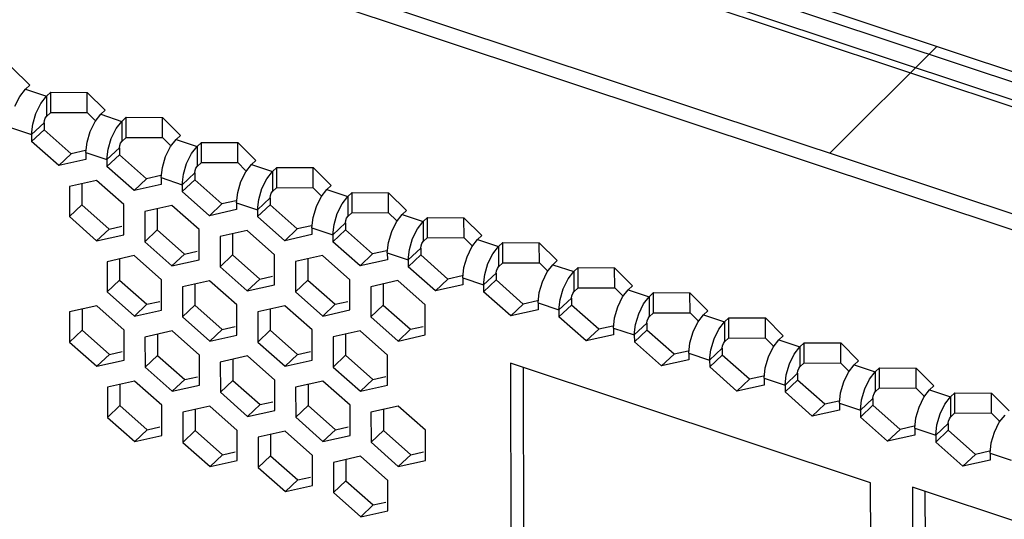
# Model space of a CAD drawing. Extents: x 0 to 1189, y 0 to 841.
# Tile 24 of 256: x 591 to 606, y 140 to 147. Entities that reach past the tile are written whole.
import ezdxf

# ---------------------------------------------------------------- set-up
doc = ezdxf.new("R2010")
doc.units = 0
doc.header["$LTSCALE"] = 65.395
doc.layers.get('0').update_dxf_attribs({"linetype": 'CONTINUOUS'})
doc.layers.add('03__ASM_ALL_CURVES', color=7, linetype='CONTINUOUS')

msp = doc.modelspace()

# ---------------------------------------------------------------- linework, layer by layer
at = {"color": 3, "linetype": 'Continuous'}
for p, q in [((615.683, 142.777), (528.909, 171.647)), ((528.516, 171.425), (615.29, 142.555)), ((528.609, 171.493), (615.382, 142.623)), ((526.953, 170.176), (613.727, 141.306)), ((591.254, 146.331), (591.511, 146.074)), ((591.367, 145.912), (591.449, 146.016)), ((591.449, 146.016), (591.511, 146.074)), ((591.449, 146.016), (591.751, 145.916)), ((591.751, 145.916), (591.812, 145.974)), ((591.812, 145.974), (592.337, 145.971)), ((592.337, 145.971), (592.594, 145.714)), ((591.298, 145.771), (591.367, 145.912)), ((591.599, 145.67), (591.669, 145.811)), ((591.669, 145.811), (591.751, 145.916)), ((591.553, 145.514), (591.599, 145.67)), ((592.45, 145.551), (592.533, 145.656)), ((592.533, 145.656), (592.594, 145.714)), ((592.533, 145.656), (592.834, 145.555)), ((591.537, 145.365), (591.553, 145.514)), ((592.381, 145.41), (592.45, 145.551)), ((592.752, 145.451), (592.834, 145.555)), ((592.834, 145.555), (592.895, 145.614)), ((592.895, 145.614), (593.42, 145.611)), ((593.42, 145.611), (593.677, 145.353)), ((591.236, 145.465), (591.537, 145.365)), ((592.335, 145.254), (592.381, 145.41)), ((592.682, 145.31), (592.752, 145.451)), ((591.537, 145.365), (591.537, 145.266)), ((591.929, 144.919), (591.537, 145.266)), ((592.319, 145.105), (592.335, 145.254)), ((592.636, 145.153), (592.682, 145.31)), ((593.534, 145.191), (593.616, 145.295)), ((593.616, 145.295), (593.677, 145.353)), ((593.616, 145.295), (593.917, 145.195)), ((593.917, 145.195), (593.978, 145.253)), ((593.978, 145.253), (594.503, 145.25)), ((594.503, 145.25), (594.76, 144.993)), ((592.319, 145.105), (592.62, 145.005)), ((592.319, 145.105), (592.319, 145.006)), ((592.62, 145.005), (592.636, 145.153)), ((593.464, 145.05), (593.534, 145.191)), ((593.766, 144.95), (593.835, 145.091)), ((593.835, 145.091), (593.917, 145.195)), ((592.319, 145.006), (591.929, 144.919)), ((592.62, 145.005), (592.62, 144.906)), ((593.418, 144.893), (593.464, 145.05)), ((593.719, 144.793), (593.766, 144.95)), ((594.699, 144.935), (594.76, 144.993)), ((593.012, 144.558), (592.62, 144.906)), ((593.402, 144.745), (593.418, 144.893)), ((594.547, 144.689), (594.617, 144.831)), ((594.617, 144.831), (594.699, 144.935)), ((594.699, 144.935), (595, 144.835)), ((594.918, 144.73), (595, 144.835)), ((595, 144.835), (595.062, 144.893)), ((595.062, 144.893), (595.587, 144.89)), ((595.587, 144.89), (595.843, 144.633)), ((592.47, 144.705), (592.08, 144.618)), ((592.862, 144.358), (592.47, 144.705)), ((593.402, 144.745), (593.703, 144.644)), ((593.402, 144.745), (593.402, 144.645)), ((593.703, 144.644), (593.719, 144.793)), ((594.501, 144.533), (594.547, 144.689)), ((594.849, 144.589), (594.918, 144.73)), ((592.08, 144.618), (592.08, 144.184)), ((593.402, 144.645), (593.012, 144.558)), ((593.703, 144.644), (593.704, 144.545)), ((594.095, 144.198), (593.704, 144.545)), ((594.485, 144.384), (594.501, 144.533)), ((594.803, 144.433), (594.849, 144.589)), ((595.7, 144.47), (595.782, 144.575)), ((595.782, 144.575), (595.843, 144.633)), ((595.782, 144.575), (596.083, 144.474)), ((596.083, 144.474), (596.145, 144.532)), ((596.145, 144.532), (596.67, 144.529)), ((596.67, 144.529), (596.927, 144.272)), ((594.485, 144.384), (594.787, 144.284)), ((594.485, 144.384), (594.485, 144.285)), ((594.787, 144.284), (594.803, 144.433)), ((595.631, 144.329), (595.7, 144.47)), ((596.001, 144.37), (596.083, 144.474)), ((592.863, 143.924), (592.862, 144.358)), ((593.553, 144.345), (593.163, 144.258)), ((593.163, 144.258), (593.164, 143.824)), ((593.945, 143.997), (593.553, 144.345)), ((594.485, 144.285), (594.095, 144.198)), ((594.787, 144.284), (594.787, 144.185)), ((595.584, 144.173), (595.631, 144.329)), ((595.932, 144.229), (596.001, 144.37)), ((596.865, 144.214), (596.927, 144.272)), ((592.08, 144.184), (592.472, 143.837)), ((595.178, 143.838), (594.787, 144.185)), ((595.568, 144.024), (595.584, 144.173)), ((595.886, 144.072), (595.932, 144.229)), ((596.714, 143.969), (596.783, 144.11)), ((596.783, 144.11), (596.865, 144.214)), ((596.865, 144.214), (597.167, 144.114)), ((597.084, 144.009), (597.167, 144.114)), ((597.167, 144.114), (597.228, 144.172)), ((597.228, 144.172), (597.753, 144.169)), ((597.753, 144.169), (598.01, 143.912)), ((593.946, 143.563), (593.945, 143.997)), ((594.637, 143.984), (594.246, 143.897)), ((595.028, 143.637), (594.637, 143.984)), ((595.568, 144.024), (595.87, 143.924)), ((595.568, 144.024), (595.568, 143.925)), ((595.87, 143.924), (595.886, 144.072)), ((596.667, 143.812), (596.714, 143.969)), ((597.015, 143.868), (597.084, 144.009)), ((592.472, 143.837), (592.863, 143.924)), ((593.164, 143.824), (593.555, 143.476)), ((594.246, 143.897), (594.247, 143.463)), ((595.568, 143.925), (595.178, 143.838)), ((595.87, 143.924), (595.87, 143.824)), ((596.261, 143.477), (595.87, 143.824)), ((596.969, 143.712), (597.015, 143.868)), ((597.866, 143.749), (597.948, 143.854)), ((597.948, 143.854), (598.01, 143.912)), ((597.948, 143.854), (598.25, 143.754)), ((596.651, 143.664), (596.667, 143.812)), ((596.953, 143.563), (596.969, 143.712)), ((597.797, 143.608), (597.866, 143.749)), ((598.168, 143.649), (598.25, 143.754)), ((598.25, 143.754), (598.311, 143.812)), ((598.311, 143.812), (598.836, 143.809)), ((598.836, 143.809), (599.093, 143.552)), ((593.014, 143.623), (592.623, 143.536)), ((592.623, 143.536), (592.624, 143.101)), ((593.405, 143.275), (593.014, 143.623)), ((593.555, 143.476), (593.946, 143.563)), ((595.029, 143.203), (595.028, 143.637)), ((595.72, 143.624), (595.329, 143.537)), ((595.329, 143.537), (595.33, 143.103)), ((596.111, 143.277), (595.72, 143.624)), ((596.652, 143.564), (596.261, 143.477)), ((596.651, 143.664), (596.953, 143.563)), ((596.651, 143.664), (596.652, 143.564)), ((596.953, 143.563), (596.953, 143.464)), ((597.751, 143.452), (597.797, 143.608)), ((598.098, 143.508), (598.168, 143.649)), ((599.032, 143.493), (599.093, 143.552)), ((594.247, 143.463), (594.638, 143.116)), ((597.344, 143.117), (596.953, 143.464)), ((597.735, 143.303), (597.751, 143.452)), ((598.052, 143.352), (598.098, 143.508)), ((598.949, 143.389), (599.032, 143.493)), ((599.032, 143.493), (599.333, 143.393)), ((599.251, 143.289), (599.333, 143.393)), ((599.333, 143.393), (599.394, 143.451)), ((599.394, 143.451), (599.919, 143.448)), ((599.919, 143.448), (600.176, 143.191)), ((593.406, 142.841), (593.405, 143.275)), ((594.097, 143.262), (593.706, 143.175)), ((594.489, 142.915), (594.097, 143.262)), ((596.112, 142.843), (596.111, 143.277)), ((596.803, 143.264), (596.412, 143.177)), ((597.194, 142.916), (596.803, 143.264)), ((597.735, 143.303), (598.036, 143.203)), ((597.735, 143.303), (597.735, 143.204)), ((598.036, 143.203), (598.052, 143.352)), ((598.88, 143.248), (598.949, 143.389)), ((599.181, 143.148), (599.251, 143.289)), ((593.706, 143.175), (593.707, 142.741)), ((594.638, 143.116), (595.029, 143.203)), ((596.412, 143.177), (596.413, 142.742)), ((597.735, 143.204), (597.344, 143.117)), ((598.036, 143.203), (598.036, 143.104)), ((598.834, 143.091), (598.88, 143.248)), ((599.135, 142.991), (599.181, 143.148)), ((600.033, 143.029), (600.115, 143.133)), ((600.115, 143.133), (600.176, 143.191)), ((600.115, 143.133), (600.416, 143.033)), ((592.624, 143.101), (593.016, 142.754)), ((595.33, 143.103), (595.722, 142.755)), ((598.428, 142.757), (598.036, 143.104)), ((598.818, 142.943), (598.834, 143.091)), ((599.119, 142.843), (599.135, 142.991)), ((599.963, 142.888), (600.033, 143.029)), ((600.334, 142.928), (600.416, 143.033)), ((600.416, 143.033), (600.477, 143.091)), ((600.477, 143.091), (601.002, 143.088)), ((601.002, 143.088), (601.259, 142.831)), ((592.474, 142.901), (592.083, 142.813)), ((592.866, 142.553), (592.474, 142.901)), ((593.016, 142.754), (593.406, 142.841)), ((594.489, 142.481), (594.489, 142.915)), ((595.18, 142.902), (594.789, 142.815)), ((595.572, 142.555), (595.18, 142.902)), ((595.722, 142.755), (596.112, 142.843)), ((597.195, 142.482), (597.194, 142.916)), ((598.818, 142.844), (598.428, 142.757)), ((598.818, 142.943), (599.119, 142.843)), ((598.818, 142.943), (598.818, 142.844)), ((599.119, 142.843), (599.119, 142.743)), ((599.917, 142.731), (599.963, 142.888)), ((600.265, 142.787), (600.334, 142.928)), ((601.198, 142.773), (601.259, 142.831)), ((592.083, 142.813), (592.084, 142.379)), ((593.707, 142.741), (594.099, 142.394)), ((594.789, 142.815), (594.79, 142.381)), ((596.413, 142.742), (596.805, 142.395)), ((599.511, 142.396), (599.119, 142.743)), ((599.901, 142.582), (599.917, 142.731)), ((600.218, 142.631), (600.265, 142.787)), ((601.116, 142.668), (601.198, 142.773)), ((601.198, 142.773), (601.499, 142.672)), ((601.499, 142.672), (601.561, 142.731)), ((601.561, 142.731), (602.086, 142.728)), ((602.086, 142.728), (602.342, 142.47)), ((592.867, 142.119), (592.866, 142.553)), ((595.573, 142.12), (595.572, 142.555)), ((596.263, 142.542), (595.873, 142.454)), ((596.655, 142.194), (596.263, 142.542)), ((599.901, 142.582), (600.202, 142.482)), ((599.901, 142.582), (599.901, 142.483)), ((600.202, 142.482), (600.218, 142.631)), ((601.046, 142.527), (601.116, 142.668)), ((601.348, 142.427), (601.417, 142.568)), ((601.417, 142.568), (601.499, 142.672)), ((593.557, 142.54), (593.167, 142.453)), ((593.167, 142.453), (593.168, 142.019)), ((593.949, 142.193), (593.557, 142.54)), ((594.099, 142.394), (594.489, 142.481)), ((595.873, 142.454), (595.873, 142.02)), ((596.805, 142.395), (597.195, 142.482)), ((599.901, 142.483), (599.511, 142.396)), ((600.202, 142.482), (600.203, 142.383)), ((601, 142.371), (601.046, 142.527)), ((601.302, 142.27), (601.348, 142.427)), ((602.199, 142.308), (602.281, 142.412)), ((602.281, 142.412), (602.342, 142.47)), ((602.281, 142.412), (602.582, 142.312)), ((592.084, 142.379), (592.476, 142.032)), ((594.79, 142.381), (595.182, 142.033)), ((600.594, 142.036), (600.203, 142.383)), ((600.984, 142.222), (601, 142.371)), ((601.285, 142.122), (601.302, 142.27)), ((602.13, 142.167), (602.199, 142.308)), ((602.5, 142.208), (602.582, 142.312)), ((602.582, 142.312), (602.644, 142.37)), ((602.644, 142.37), (603.169, 142.367)), ((603.169, 142.367), (603.426, 142.11)), ((592.476, 142.032), (592.867, 142.119)), ((593.95, 141.759), (593.949, 142.193)), ((594.64, 142.18), (594.25, 142.093)), ((595.032, 141.832), (594.64, 142.18)), ((595.182, 142.033), (595.573, 142.12)), ((596.656, 141.76), (596.655, 142.194)), ((600.984, 142.123), (600.594, 142.036)), ((600.984, 142.222), (601.285, 142.122)), ((600.984, 142.222), (600.984, 142.123)), ((601.285, 142.122), (601.286, 142.023)), ((602.083, 142.01), (602.13, 142.167)), ((602.431, 142.067), (602.5, 142.208)), ((593.168, 142.019), (593.559, 141.672)), ((594.25, 142.093), (594.251, 141.659)), ((595.873, 142.02), (596.265, 141.673)), ((603.598, 140.355), (598.423, 142.077)), ((598.423, 142.077), (598.439, 134.552)), ((601.677, 141.675), (601.286, 142.023)), ((602.067, 141.862), (602.083, 142.01)), ((602.385, 141.91), (602.431, 142.067)), ((603.282, 141.948), (603.364, 142.052)), ((603.364, 142.052), (603.426, 142.11)), ((603.364, 142.052), (603.666, 141.952)), ((603.666, 141.952), (603.727, 142.01)), ((603.727, 142.01), (604.252, 142.007)), ((604.252, 142.007), (604.509, 141.75)), ((602.067, 141.862), (602.369, 141.761)), ((602.067, 141.862), (602.067, 141.762)), ((602.369, 141.761), (602.385, 141.91)), ((603.213, 141.806), (603.282, 141.948)), ((603.514, 141.706), (603.583, 141.847)), ((603.583, 141.847), (603.666, 141.952)), ((593.018, 141.818), (592.627, 141.731)), ((592.627, 141.731), (592.628, 141.297)), ((593.409, 141.471), (593.018, 141.818)), ((593.559, 141.672), (593.95, 141.759)), ((595.033, 141.398), (595.032, 141.832)), ((595.724, 141.819), (595.333, 141.732)), ((595.333, 141.732), (595.334, 141.298)), ((596.115, 141.472), (595.724, 141.819)), ((596.265, 141.673), (596.656, 141.76)), ((602.067, 141.762), (601.677, 141.675)), ((602.369, 141.761), (602.369, 141.662)), ((603.166, 141.65), (603.213, 141.806)), ((603.468, 141.55), (603.514, 141.706)), ((604.365, 141.587), (604.447, 141.692)), ((604.447, 141.692), (604.509, 141.75)), ((604.447, 141.692), (604.749, 141.591)), ((594.251, 141.659), (594.642, 141.311)), ((602.76, 141.315), (602.369, 141.662)), ((603.15, 141.501), (603.166, 141.65)), ((604.296, 141.446), (604.365, 141.587)), ((604.667, 141.487), (604.749, 141.591)), ((604.749, 141.591), (604.81, 141.649)), ((604.81, 141.649), (605.335, 141.646)), ((605.335, 141.646), (605.592, 141.389)), ((593.41, 141.037), (593.409, 141.471)), ((594.101, 141.458), (593.71, 141.371)), ((594.492, 141.11), (594.101, 141.458)), ((596.116, 141.038), (596.115, 141.472)), ((596.807, 141.459), (596.416, 141.372)), ((597.198, 141.112), (596.807, 141.459)), ((603.15, 141.501), (603.452, 141.401)), ((603.15, 141.501), (603.151, 141.402)), ((603.452, 141.401), (603.468, 141.55)), ((604.25, 141.29), (604.296, 141.446)), ((604.597, 141.346), (604.667, 141.487)), ((592.628, 141.297), (593.02, 140.949)), ((593.71, 141.371), (593.711, 140.936)), ((594.642, 141.311), (595.033, 141.398)), ((595.334, 141.298), (595.725, 140.951)), ((596.416, 141.372), (596.417, 140.938)), ((603.151, 141.402), (602.76, 141.315)), ((603.452, 141.401), (603.452, 141.302)), ((603.843, 140.955), (603.452, 141.302)), ((604.234, 141.141), (604.25, 141.29)), ((604.551, 141.189), (604.597, 141.346)), ((605.448, 141.227), (605.531, 141.331)), ((604.234, 141.141), (604.535, 141.041)), ((604.234, 141.141), (604.234, 141.042)), ((604.535, 141.041), (604.551, 141.189)), ((605.379, 141.086), (605.448, 141.227)), ((593.02, 140.949), (593.41, 141.037)), ((594.493, 140.676), (594.492, 141.11)), ((595.184, 141.097), (594.793, 141.01)), ((594.793, 141.01), (594.794, 140.576)), ((595.576, 140.75), (595.184, 141.097)), ((595.725, 140.951), (596.116, 141.038)), ((597.199, 140.678), (597.198, 141.112)), ((604.234, 141.042), (603.843, 140.955)), ((604.535, 141.041), (604.535, 140.941)), ((605.333, 140.929), (605.379, 141.086)), ((593.711, 140.936), (594.103, 140.589)), ((596.417, 140.938), (596.809, 140.59)), ((604.927, 140.594), (604.535, 140.941)), ((605.317, 140.781), (605.333, 140.929)), ((595.577, 140.316), (595.576, 140.75)), ((596.267, 140.737), (595.876, 140.65)), ((596.659, 140.39), (596.267, 140.737)), ((605.317, 140.781), (605.618, 140.68)), ((605.317, 140.781), (605.317, 140.681)), ((594.103, 140.589), (594.493, 140.676)), ((594.794, 140.576), (595.186, 140.229)), ((595.876, 140.65), (595.877, 140.216)), ((596.809, 140.59), (597.199, 140.678)), ((605.317, 140.681), (604.927, 140.594)), ((595.186, 140.229), (595.577, 140.316)), ((596.66, 139.955), (596.659, 140.39)), ((603.614, 132.83), (603.598, 140.355)), ((609.638, 138.484), (604.201, 140.293)), ((604.201, 140.293), (604.217, 132.791)), ((595.877, 140.216), (596.269, 139.868)), ((596.269, 139.868), (596.66, 139.955))]:
    msp.add_line(p, q, dxfattribs=at)
at = {"color": 7, "linetype": 'Continuous'}
for p, q in [((591.813, 145.684), (591.812, 145.974)), ((592.338, 145.682), (592.337, 145.971)), ((591.751, 145.916), (591.751, 145.626)), ((591.751, 145.626), (591.813, 145.684)), ((591.813, 145.684), (592.338, 145.682)), ((592.338, 145.682), (592.448, 145.571)), ((591.537, 145.365), (591.716, 145.535)), ((591.716, 145.535), (591.721, 145.568)), ((591.716, 145.535), (591.716, 145.435)), ((591.721, 145.568), (591.734, 145.602)), ((591.734, 145.602), (591.751, 145.626)), ((592.834, 145.555), (592.835, 145.266)), ((592.896, 145.324), (592.895, 145.614)), ((593.421, 145.321), (593.42, 145.611)), ((591.716, 145.435), (591.537, 145.266)), ((592.107, 145.088), (591.716, 145.435)), ((592.804, 145.208), (592.817, 145.241)), ((592.817, 145.241), (592.835, 145.266)), ((592.835, 145.266), (592.896, 145.324)), ((592.896, 145.324), (593.421, 145.321)), ((593.421, 145.321), (593.531, 145.211)), ((593.979, 144.964), (593.978, 145.253)), ((594.504, 144.961), (594.503, 145.25)), ((592.312, 145.134), (592.107, 145.088)), ((592.62, 145.005), (592.799, 145.174)), ((592.799, 145.174), (592.804, 145.208)), ((592.799, 145.174), (592.799, 145.075)), ((593.917, 145.195), (593.918, 144.906)), ((592.107, 145.088), (591.929, 144.919)), ((592.799, 145.075), (592.62, 144.906)), ((593.191, 144.728), (592.799, 145.075)), ((593.918, 144.906), (593.979, 144.964)), ((593.979, 144.964), (594.504, 144.961)), ((594.504, 144.961), (594.614, 144.85)), ((593.703, 144.644), (593.882, 144.814)), ((593.882, 144.814), (593.887, 144.847)), ((593.882, 144.814), (593.882, 144.715)), ((593.887, 144.847), (593.9, 144.881)), ((593.9, 144.881), (593.918, 144.906)), ((595, 144.835), (595.001, 144.545)), ((595.062, 144.603), (595.062, 144.893)), ((595.587, 144.6), (595.587, 144.89)), ((593.191, 144.728), (593.012, 144.558)), ((593.395, 144.774), (593.191, 144.728)), ((593.882, 144.715), (593.704, 144.545)), ((594.274, 144.368), (593.882, 144.715)), ((592.259, 144.658), (592.259, 144.353)), ((594.983, 144.521), (595.001, 144.545)), ((595.001, 144.545), (595.062, 144.603)), ((595.062, 144.603), (595.587, 144.6)), ((595.587, 144.6), (595.697, 144.49)), ((596.145, 144.243), (596.145, 144.532)), ((596.67, 144.24), (596.67, 144.529)), ((594.479, 144.413), (594.274, 144.368)), ((594.787, 144.284), (594.965, 144.453)), ((594.965, 144.453), (594.97, 144.487)), ((594.965, 144.453), (594.966, 144.354)), ((594.97, 144.487), (594.983, 144.521)), ((596.083, 144.474), (596.084, 144.185)), ((592.08, 144.184), (592.259, 144.353)), ((592.259, 144.353), (592.651, 144.006)), ((593.342, 144.298), (593.342, 143.993)), ((594.274, 144.368), (594.095, 144.198)), ((594.966, 144.354), (594.787, 144.185)), ((595.357, 144.007), (594.966, 144.354)), ((596.084, 144.185), (596.145, 144.243)), ((596.145, 144.243), (596.67, 144.24)), ((596.67, 144.24), (596.781, 144.13)), ((596.048, 144.093), (596.053, 144.127)), ((596.053, 144.127), (596.066, 144.16)), ((596.066, 144.16), (596.084, 144.185)), ((597.167, 144.114), (597.167, 143.825)), ((597.229, 143.883), (597.228, 144.172)), ((597.754, 143.88), (597.753, 144.169)), ((592.472, 143.837), (592.651, 144.006)), ((592.651, 144.006), (592.835, 144.047)), ((593.164, 143.824), (593.342, 143.993)), ((593.342, 143.993), (593.734, 143.646)), ((595.357, 144.007), (595.178, 143.838)), ((595.562, 144.053), (595.357, 144.007)), ((595.87, 143.924), (596.048, 144.093)), ((596.049, 143.994), (595.87, 143.824)), ((596.048, 144.093), (596.049, 143.994)), ((596.44, 143.647), (596.049, 143.994)), ((594.425, 143.937), (594.426, 143.633)), ((597.149, 143.8), (597.167, 143.825)), ((597.167, 143.825), (597.229, 143.883)), ((597.229, 143.883), (597.754, 143.88)), ((597.754, 143.88), (597.864, 143.769)), ((593.734, 143.646), (593.918, 143.687)), ((596.645, 143.692), (596.44, 143.647)), ((596.953, 143.563), (597.132, 143.733)), ((597.132, 143.733), (597.136, 143.766)), ((597.132, 143.733), (597.132, 143.633)), ((597.136, 143.766), (597.149, 143.8)), ((598.25, 143.754), (598.25, 143.464)), ((598.312, 143.522), (598.311, 143.812)), ((598.837, 143.519), (598.836, 143.809)), ((592.802, 143.576), (592.803, 143.271)), ((593.555, 143.476), (593.734, 143.646)), ((594.247, 143.463), (594.426, 143.633)), ((594.426, 143.633), (594.817, 143.285)), ((595.508, 143.577), (595.509, 143.272)), ((596.44, 143.647), (596.261, 143.477)), ((597.132, 143.633), (596.953, 143.464)), ((597.523, 143.286), (597.132, 143.633)), ((598.215, 143.372), (598.22, 143.406)), ((598.22, 143.406), (598.233, 143.439)), ((598.233, 143.439), (598.25, 143.464)), ((598.25, 143.464), (598.312, 143.522)), ((598.312, 143.522), (598.837, 143.519)), ((598.837, 143.519), (598.947, 143.409)), ((599.333, 143.393), (599.334, 143.104)), ((599.395, 143.162), (599.394, 143.451)), ((599.92, 143.159), (599.919, 143.448)), ((592.624, 143.101), (592.803, 143.271)), ((592.803, 143.271), (593.194, 142.924)), ((594.638, 143.116), (594.817, 143.285)), ((594.817, 143.285), (595.002, 143.326)), ((595.33, 143.103), (595.509, 143.272)), ((595.509, 143.272), (595.9, 142.925)), ((597.523, 143.286), (597.344, 143.117)), ((597.728, 143.332), (597.523, 143.286)), ((598.036, 143.203), (598.215, 143.372)), ((598.215, 143.273), (598.036, 143.104)), ((598.215, 143.372), (598.215, 143.273)), ((598.606, 142.926), (598.215, 143.273)), ((593.885, 143.215), (593.886, 142.911)), ((596.591, 143.217), (596.592, 142.912)), ((599.334, 143.104), (599.395, 143.162)), ((599.395, 143.162), (599.92, 143.159)), ((599.92, 143.159), (600.03, 143.049)), ((595.9, 142.925), (596.085, 142.966)), ((598.811, 142.972), (598.606, 142.926)), ((599.119, 142.843), (599.298, 143.012)), ((599.298, 143.012), (599.303, 143.045)), ((599.298, 143.012), (599.298, 142.913)), ((599.303, 143.045), (599.316, 143.079)), ((599.316, 143.079), (599.334, 143.104)), ((600.416, 143.033), (600.417, 142.743)), ((600.478, 142.801), (600.477, 143.091)), ((601.003, 142.799), (601.002, 143.088)), ((592.263, 142.853), (592.263, 142.549)), ((593.016, 142.754), (593.194, 142.924)), ((593.194, 142.924), (593.379, 142.965)), ((593.707, 142.741), (593.886, 142.911)), ((593.886, 142.911), (594.278, 142.563)), ((594.968, 142.855), (594.969, 142.55)), ((595.722, 142.755), (595.9, 142.925)), ((596.413, 142.742), (596.592, 142.912)), ((596.592, 142.912), (596.984, 142.565)), ((598.606, 142.926), (598.428, 142.757)), ((599.298, 142.913), (599.119, 142.743)), ((599.69, 142.566), (599.298, 142.913)), ((600.381, 142.652), (600.386, 142.685)), ((600.386, 142.685), (600.399, 142.719)), ((600.399, 142.719), (600.417, 142.743)), ((600.417, 142.743), (600.478, 142.801)), ((600.478, 142.801), (601.003, 142.799)), ((601.003, 142.799), (601.113, 142.688)), ((601.561, 142.441), (601.561, 142.731)), ((602.086, 142.438), (602.086, 142.728)), ((592.084, 142.379), (592.263, 142.549)), ((592.263, 142.549), (592.655, 142.201)), ((594.099, 142.394), (594.278, 142.563)), ((594.278, 142.563), (594.462, 142.604)), ((594.79, 142.381), (594.969, 142.55)), ((594.969, 142.55), (595.361, 142.203)), ((596.805, 142.395), (596.984, 142.565)), ((596.984, 142.565), (597.168, 142.606)), ((599.69, 142.566), (599.511, 142.396)), ((599.894, 142.611), (599.69, 142.566)), ((600.202, 142.482), (600.381, 142.652)), ((600.381, 142.552), (600.203, 142.383)), ((600.381, 142.652), (600.381, 142.552)), ((600.773, 142.205), (600.381, 142.552)), ((601.499, 142.672), (601.5, 142.383)), ((593.346, 142.493), (593.346, 142.188)), ((596.052, 142.494), (596.052, 142.19)), ((601.5, 142.383), (601.561, 142.441)), ((601.561, 142.441), (602.086, 142.438)), ((602.086, 142.438), (602.196, 142.328)), ((601.285, 142.122), (601.464, 142.291)), ((601.464, 142.291), (601.469, 142.325)), ((601.464, 142.291), (601.465, 142.192)), ((601.469, 142.325), (601.482, 142.358)), ((601.482, 142.358), (601.5, 142.383)), ((602.582, 142.312), (602.583, 142.023)), ((602.644, 142.081), (602.644, 142.37)), ((603.169, 142.078), (603.169, 142.367)), ((592.476, 142.032), (592.655, 142.201)), ((592.655, 142.201), (592.839, 142.243)), ((593.168, 142.019), (593.346, 142.188)), ((593.346, 142.188), (593.738, 141.841)), ((594.429, 142.133), (594.43, 141.828)), ((595.182, 142.033), (595.361, 142.203)), ((595.361, 142.203), (595.545, 142.244)), ((595.873, 142.02), (596.052, 142.19)), ((596.052, 142.19), (596.444, 141.842)), ((600.773, 142.205), (600.594, 142.036)), ((600.978, 142.251), (600.773, 142.205)), ((601.465, 142.192), (601.286, 142.023)), ((601.856, 141.845), (601.465, 142.192)), ((598.602, 142.017), (598.618, 134.721)), ((602.552, 141.964), (602.565, 141.998)), ((602.565, 141.998), (602.583, 142.023)), ((602.583, 142.023), (602.644, 142.081)), ((602.644, 142.081), (603.169, 142.078)), ((603.169, 142.078), (603.28, 141.967)), ((603.728, 141.72), (603.727, 142.01)), ((604.253, 141.717), (604.252, 142.007)), ((593.559, 141.672), (593.738, 141.841)), ((593.738, 141.841), (593.922, 141.882)), ((596.265, 141.673), (596.444, 141.842)), ((596.444, 141.842), (596.628, 141.884)), ((601.856, 141.845), (601.677, 141.675)), ((602.061, 141.891), (601.856, 141.845)), ((602.369, 141.761), (602.547, 141.931)), ((602.547, 141.931), (602.552, 141.964)), ((602.547, 141.931), (602.548, 141.832)), ((603.666, 141.952), (603.666, 141.662)), ((592.806, 141.771), (592.807, 141.466)), ((594.251, 141.659), (594.43, 141.828)), ((594.43, 141.828), (594.821, 141.481)), ((595.512, 141.772), (595.513, 141.468)), ((602.548, 141.832), (602.369, 141.662)), ((602.939, 141.485), (602.548, 141.832)), ((603.666, 141.662), (603.728, 141.72)), ((603.728, 141.72), (604.253, 141.717)), ((604.253, 141.717), (604.363, 141.607)), ((603.452, 141.401), (603.631, 141.57)), ((603.631, 141.57), (603.635, 141.604)), ((603.631, 141.57), (603.631, 141.471)), ((603.635, 141.604), (603.648, 141.638)), ((603.648, 141.638), (603.666, 141.662)), ((604.749, 141.591), (604.749, 141.302)), ((604.811, 141.36), (604.81, 141.649)), ((605.336, 141.357), (605.335, 141.646)), ((592.628, 141.297), (592.807, 141.466)), ((592.807, 141.466), (593.198, 141.119)), ((593.889, 141.411), (593.89, 141.106)), ((594.642, 141.311), (594.821, 141.481)), ((594.821, 141.481), (595.005, 141.522)), ((595.334, 141.298), (595.513, 141.468)), ((595.513, 141.468), (595.904, 141.12)), ((596.595, 141.412), (596.596, 141.107)), ((602.939, 141.485), (602.76, 141.315)), ((603.144, 141.53), (602.939, 141.485)), ((603.631, 141.471), (603.452, 141.302)), ((604.022, 141.124), (603.631, 141.471)), ((604.719, 141.244), (604.732, 141.277)), ((604.732, 141.277), (604.749, 141.302)), ((604.749, 141.302), (604.811, 141.36)), ((604.811, 141.36), (605.336, 141.357)), ((605.336, 141.357), (605.446, 141.247)), ((593.198, 141.119), (593.383, 141.16)), ((595.904, 141.12), (596.089, 141.161)), ((604.227, 141.17), (604.022, 141.124)), ((604.535, 141.041), (604.714, 141.21)), ((604.714, 141.21), (604.719, 141.244)), ((604.714, 141.21), (604.714, 141.111)), ((593.02, 140.949), (593.198, 141.119)), ((593.711, 140.936), (593.89, 141.106)), ((593.89, 141.106), (594.281, 140.759)), ((594.972, 141.05), (594.973, 140.746)), ((595.725, 140.951), (595.904, 141.12)), ((596.417, 140.938), (596.596, 141.107)), ((596.596, 141.107), (596.987, 140.76)), ((604.022, 141.124), (603.843, 140.955)), ((604.714, 141.111), (604.535, 140.941)), ((605.105, 140.764), (604.714, 141.111)), ((594.103, 140.589), (594.281, 140.759)), ((594.281, 140.759), (594.466, 140.8)), ((594.794, 140.576), (594.973, 140.746)), ((594.973, 140.746), (595.365, 140.398)), ((596.809, 140.59), (596.987, 140.76)), ((596.987, 140.76), (597.172, 140.801)), ((605.105, 140.764), (604.927, 140.594)), ((605.31, 140.809), (605.105, 140.764)), ((596.056, 140.69), (596.056, 140.385)), ((595.365, 140.398), (595.549, 140.439)), ((595.186, 140.229), (595.365, 140.398)), ((595.877, 140.216), (596.056, 140.385)), ((596.056, 140.385), (596.448, 140.038)), ((604.38, 140.233), (604.396, 132.961)), ((596.269, 139.868), (596.448, 140.038)), ((596.448, 140.038), (596.632, 140.079))]:
    msp.add_line(p, q, dxfattribs=at)
at = {"layer": '03__ASM_ALL_CURVES', "color": 4, "linetype": 'Continuous'}
for p, q in [((615.682, 142.927), (528.909, 171.797)), ((527.312, 170.283), (614.085, 141.413))]:
    msp.add_line(p, q, dxfattribs=at)
at = {"layer": '03__ASM_ALL_CURVES', "color": 2, "linetype": 'Continuous'}
msp.add_line((603.015, 145.096), (604.549, 146.631), dxfattribs=at)

doc.saveas('drawing.dxf')
